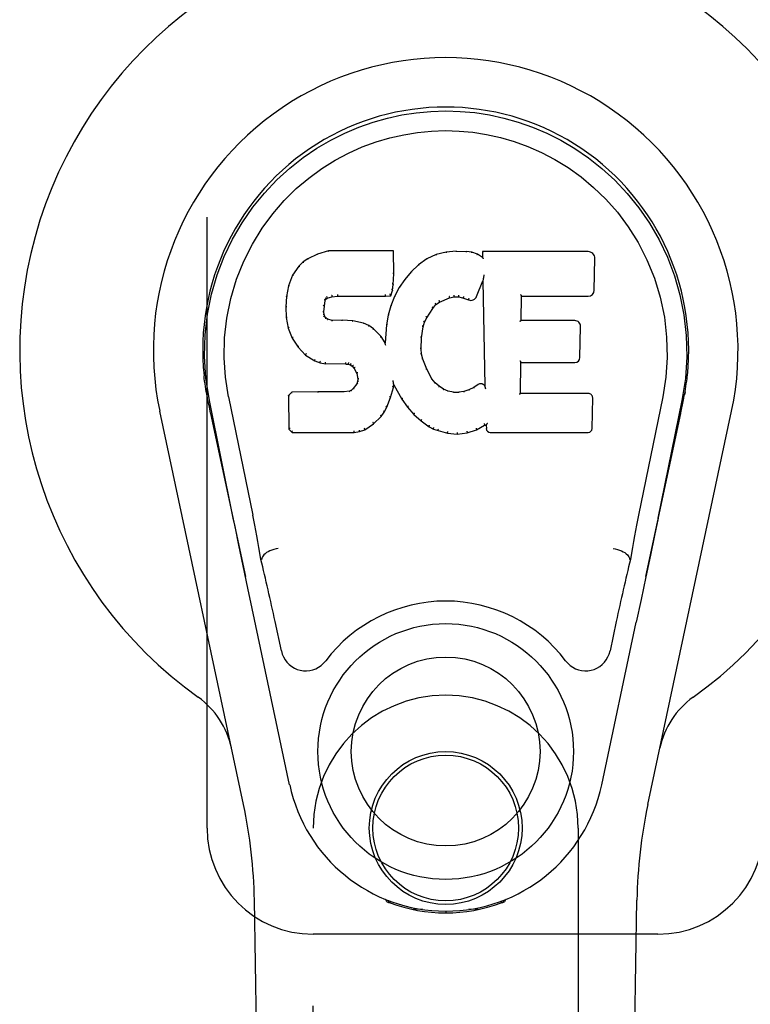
# Model space of a CAD drawing. Header units: inches. Extents: x 0 to 262, y 0 to 169.
# Tile 11 of 83: x 75.5 to 77.22, y 85.53 to 87.85. Entities that reach past the tile are written whole.
import ezdxf

# ---------------------------------------------------------------- set-up
doc = ezdxf.new("R2010")
doc.units = ezdxf.units.IN
doc.header["$LTSCALE"] = 14.384615
doc.header["$MEASUREMENT"] = 0
doc.linetypes.add('HIDDEN', pattern=[0.2, 0.1, -0.1])
doc.layers.add('SECONDARY_LH_DOOR_ASSEMBLY', color=7, linetype='CONTINUOUS')

msp = doc.modelspace()

# ---------------------------------------------------------------- linework, layer by layer
at = {"layer": 'SECONDARY_LH_DOOR_ASSEMBLY', "color": 8, "linetype": 'HIDDEN'}
for p, q in [((75.9399, 85.9489), (75.9399, 88.1989)), ((76.1899, 84.0914), (76.1899, 85.9489)), ((76.8149, 85.9489), (76.8149, 84.0914)), ((77.0024, 85.6989), (76.1899, 85.6989))]:
    msp.add_line(p, q, dxfattribs=at)
at = {"layer": 'SECONDARY_LH_DOOR_ASSEMBLY', "color": 7, "linetype": 'Continuous'}
for p, q in [((76.2005, 87.3001), (76.1774, 87.2895)), ((76.2263, 87.3084), (76.2005, 87.3001)), ((76.2007, 87.2995), (76.2005, 87.3001)), ((76.2264, 87.3077), (76.2263, 87.3084)), ((76.3792, 87.3084), (76.2263, 87.3084)), ((76.3786, 87.3078), (76.3792, 87.3084)), ((76.3804, 87.2536), (76.3792, 87.3084)), ((76.4803, 87.2991), (76.4578, 87.2892)), ((76.5039, 87.3046), (76.4803, 87.2991)), ((76.4805, 87.2985), (76.4803, 87.2991)), ((76.5274, 87.3069), (76.5039, 87.3046)), ((76.504, 87.3039), (76.5039, 87.3046)), ((76.5275, 87.3062), (76.5274, 87.3069)), ((76.5274, 87.3069), (76.5515, 87.3064)), ((76.5275, 87.3057), (76.5275, 87.3062)), ((76.5514, 87.3058), (76.5515, 87.3064)), ((76.5643, 87.3045), (76.5515, 87.3064)), ((76.5642, 87.3038), (76.5643, 87.3045)), ((76.5772, 87.3002), (76.5643, 87.3045)), ((76.5769, 87.2997), (76.5772, 87.3002)), ((76.5893, 87.2923), (76.5772, 87.3002)), ((76.589, 87.3063), (76.5893, 87.2923)), ((76.5896, 87.3057), (76.589, 87.3063)), ((76.8378, 87.3063), (76.589, 87.3063)), ((76.1564, 87.2723), (76.1416, 87.2505)), ((76.1663, 87.2818), (76.1564, 87.2723)), ((76.1568, 87.2719), (76.1564, 87.2723)), ((76.1774, 87.2895), (76.1663, 87.2818)), ((76.1667, 87.2813), (76.1663, 87.2818)), ((76.1777, 87.289), (76.1774, 87.2895)), ((76.4382, 87.2749), (76.4211, 87.2585)), ((76.4578, 87.2892), (76.4382, 87.2749)), ((76.4386, 87.2744), (76.4382, 87.2749)), ((76.4581, 87.2886), (76.4578, 87.2892)), ((76.5893, 87.2923), (76.5899, 87.2911)), ((76.8526, 87.2155), (76.8539, 87.2899)), ((76.1416, 87.2505), (76.1319, 87.2258)), ((76.1422, 87.2502), (76.1416, 87.2505)), ((76.379, 87.2291), (76.3804, 87.2536)), ((76.3798, 87.2536), (76.3804, 87.2536)), ((76.4211, 87.2585), (76.4059, 87.2408)), ((76.4215, 87.2581), (76.4211, 87.2585)), ((76.592, 87.2483), (76.5918, 87.2469)), ((76.5924, 87.2502), (76.592, 87.2483)), ((76.5926, 87.2514), (76.5924, 87.2502)), ((76.1319, 87.2258), (76.1269, 87.2008)), ((76.1325, 87.2256), (76.1319, 87.2258)), ((76.3774, 87.2148), (76.379, 87.2291)), ((76.3784, 87.2292), (76.379, 87.2291)), ((76.4059, 87.2408), (76.3926, 87.2215)), ((76.4064, 87.2404), (76.4059, 87.2408)), ((76.5754, 87.2005), (76.5902, 87.2373)), ((76.5908, 87.2402), (76.5902, 87.2373)), ((76.5902, 87.2373), (76.5945, 86.9902)), ((76.591, 87.2421), (76.5909, 87.2416)), ((76.5911, 87.2428), (76.591, 87.2421)), ((76.5912, 87.2435), (76.5911, 87.2428)), ((76.5914, 87.2446), (76.5912, 87.2435)), ((76.5916, 87.2457), (76.5914, 87.2446)), ((76.5918, 87.2469), (76.5916, 87.2457)), ((76.2473, 87.205), (76.2473, 87.2036)), ((76.3603, 87.2036), (76.3602, 87.205)), ((76.3603, 87.201), (76.3729, 87.2021)), ((76.3725, 87.2027), (76.3729, 87.2021)), ((76.3729, 87.2021), (76.3774, 87.2148)), ((76.3769, 87.215), (76.3774, 87.2148)), ((76.3926, 87.2215), (76.3815, 87.2008)), ((76.3931, 87.2212), (76.3926, 87.2215)), ((76.1269, 87.2008), (76.1255, 87.1758)), ((76.1275, 87.2007), (76.1269, 87.2008)), ((76.2165, 87.1781), (76.2184, 87.1911)), ((76.2179, 87.1913), (76.2184, 87.1911)), ((76.2184, 87.1911), (76.2201, 87.1944)), ((76.2196, 87.1948), (76.2201, 87.1944)), ((76.2201, 87.1944), (76.2227, 87.1966)), ((76.2224, 87.1971), (76.2227, 87.1966)), ((76.2227, 87.1966), (76.234, 87.2)), ((76.2339, 87.2005), (76.234, 87.2)), ((76.234, 87.2), (76.2474, 87.201)), ((76.2473, 87.2016), (76.2474, 87.201)), ((76.2474, 87.201), (76.3603, 87.201)), ((76.3603, 87.2016), (76.3603, 87.201)), ((76.3729, 87.1789), (76.3669, 87.1565)), ((76.3815, 87.2008), (76.3729, 87.1789)), ((76.3735, 87.1787), (76.3729, 87.1789)), ((76.382, 87.2005), (76.3815, 87.2008)), ((76.4722, 87.1726), (76.4794, 87.1813)), ((76.479, 87.1817), (76.4794, 87.1813)), ((76.4794, 87.1813), (76.4881, 87.1873)), ((76.4879, 87.1878), (76.4881, 87.1873)), ((76.4881, 87.1873), (76.5115, 87.197)), ((76.5113, 87.1976), (76.5115, 87.197)), ((76.5115, 87.197), (76.5223, 87.1997)), ((76.5222, 87.2003), (76.5223, 87.1997)), ((76.5223, 87.1997), (76.5332, 87.1996)), ((76.5332, 87.2001), (76.5332, 87.1996)), ((76.5332, 87.1996), (76.5446, 87.1969)), ((76.5447, 87.1975), (76.5446, 87.1969)), ((76.5446, 87.1969), (76.5562, 87.1924)), ((76.5564, 87.1929), (76.5562, 87.1924)), ((76.6801, 87.1437), (76.6811, 87.201)), ((76.6806, 87.2015), (76.6811, 87.201)), ((76.6811, 87.201), (76.8378, 87.201)), ((76.1255, 87.1758), (76.1267, 87.1508)), ((76.126, 87.1758), (76.1255, 87.1758)), ((76.215, 87.1641), (76.2156, 87.1641)), ((76.2154, 87.1581), (76.216, 87.1582)), ((76.2156, 87.1641), (76.2165, 87.1781)), ((76.216, 87.1582), (76.2156, 87.1641)), ((76.2159, 87.1781), (76.2165, 87.1781)), ((76.2175, 87.1536), (76.216, 87.1582)), ((76.3669, 87.1565), (76.363, 87.1337)), ((76.3675, 87.1563), (76.3669, 87.1565)), ((76.4583, 87.1505), (76.4722, 87.1726)), ((76.4718, 87.1729), (76.4722, 87.1726)), ((76.1273, 87.1509), (76.1267, 87.1508)), ((76.1267, 87.1508), (76.1313, 87.1259)), ((76.2169, 87.1533), (76.2175, 87.1536)), ((76.2201, 87.1499), (76.2175, 87.1536)), ((76.2197, 87.1494), (76.2201, 87.1499)), ((76.2238, 87.1471), (76.2201, 87.1499)), ((76.2235, 87.1466), (76.2238, 87.1471)), ((76.2353, 87.1439), (76.2238, 87.1471)), ((76.2352, 87.1432), (76.2353, 87.1439)), ((76.2584, 87.1447), (76.2353, 87.1439)), ((76.2583, 87.144), (76.2584, 87.1447)), ((76.2583, 87.1434), (76.2583, 87.144)), ((76.2834, 87.1433), (76.2584, 87.1447)), ((76.2833, 87.1427), (76.2834, 87.1433)), ((76.3085, 87.1378), (76.2834, 87.1433)), ((76.3083, 87.1372), (76.3085, 87.1378)), ((76.321, 87.1321), (76.3085, 87.1378)), ((76.363, 87.1337), (76.3594, 87.0915)), ((76.3636, 87.1336), (76.363, 87.1337)), ((76.4493, 87.1287), (76.4528, 87.1398)), ((76.4523, 87.14), (76.4528, 87.1398)), ((76.4528, 87.1398), (76.4583, 87.1505)), ((76.4578, 87.1508), (76.4583, 87.1505)), ((76.6795, 87.1431), (76.6801, 87.1437)), ((76.8068, 87.1437), (76.6801, 87.1437)), ((76.1319, 87.1261), (76.1313, 87.1259)), ((76.1313, 87.1259), (76.1406, 87.1022)), ((76.3207, 87.1316), (76.321, 87.1321)), ((76.332, 87.1243), (76.321, 87.1321)), ((76.3316, 87.1238), (76.332, 87.1243)), ((76.3502, 87.106), (76.332, 87.1243)), ((76.4457, 87.1031), (76.4493, 87.1287)), ((76.4487, 87.1288), (76.4493, 87.1287)), ((76.8189, 87.057), (76.8201, 87.1302)), ((76.1411, 87.1025), (76.1406, 87.1022)), ((76.1406, 87.1022), (76.1546, 87.0809)), ((76.3497, 87.1056), (76.3502, 87.106)), ((76.3594, 87.0915), (76.3502, 87.106)), ((76.3598, 87.0897), (76.3594, 87.0915)), ((76.4446, 87.0771), (76.4457, 87.1031)), ((76.4452, 87.1031), (76.4457, 87.1031)), ((76.1551, 87.0812), (76.1546, 87.0809)), ((76.1546, 87.0809), (76.1724, 87.0626)), ((76.1727, 87.063), (76.1724, 87.0626)), ((76.444, 87.077), (76.4446, 87.0771)), ((76.4456, 87.0649), (76.4446, 87.0771)), ((76.445, 87.0648), (76.4456, 87.0649)), ((76.4482, 87.0531), (76.4456, 87.0649)), ((76.1724, 87.0626), (76.1937, 87.0487)), ((76.194, 87.0492), (76.1937, 87.0487)), ((76.1937, 87.0487), (76.2064, 87.0441)), ((76.2065, 87.0446), (76.2064, 87.0441)), ((76.2064, 87.0441), (76.2193, 87.0419)), ((76.2194, 87.0424), (76.2193, 87.0419)), ((76.2671, 87.0414), (76.2193, 87.0419)), ((76.2671, 87.042), (76.2671, 87.0414)), ((76.2671, 87.0414), (76.2735, 87.0408)), ((76.2736, 87.0413), (76.2735, 87.0408)), ((76.2735, 87.0408), (76.2786, 87.0391)), ((76.2788, 87.0396), (76.2786, 87.0391)), ((76.4476, 87.0529), (76.4482, 87.0531)), ((76.4576, 87.0291), (76.4482, 87.0531)), ((76.6784, 86.9721), (76.6797, 87.0452)), ((76.6791, 87.0458), (76.6797, 87.0452)), ((76.6797, 87.0452), (76.8068, 87.0452)), ((76.2786, 87.0391), (76.283, 87.0358)), ((76.2834, 87.0362), (76.283, 87.0358)), ((76.283, 87.0358), (76.2869, 87.0312)), ((76.2874, 87.0315), (76.2869, 87.0312)), ((76.2869, 87.0312), (76.2928, 87.0194)), ((76.2934, 87.0196), (76.2928, 87.0194)), ((76.2928, 87.0194), (76.2952, 87.0061)), ((76.4571, 87.0288), (76.4576, 87.0291)), ((76.47, 87.0067), (76.4576, 87.0291)), ((76.2929, 86.9951), (76.2846, 86.9841)), ((76.2947, 87.0003), (76.2929, 86.9951)), ((76.2934, 86.9948), (76.2929, 86.9951)), ((76.2952, 87.0061), (76.2947, 87.0003)), ((76.2953, 87.0002), (76.2947, 87.0003)), ((76.2958, 87.0062), (76.2952, 87.0061)), ((76.3785, 87.0013), (76.3783, 87.0023)), ((76.3786, 87.0006), (76.3785, 87.0013)), ((76.3788, 86.9999), (76.3786, 87.0006)), ((76.3789, 86.9992), (76.3788, 86.9999)), ((76.3791, 86.9986), (76.3789, 86.9992)), ((76.3792, 86.998), (76.3791, 86.9986)), ((76.3793, 86.9973), (76.3792, 86.998)), ((76.3801, 86.9924), (76.3797, 86.9943)), ((76.4695, 87.0063), (76.47, 87.0067)), ((76.4779, 86.9974), (76.47, 87.0067)), ((76.4775, 86.9969), (76.4779, 86.9974)), ((76.4873, 86.989), (76.4779, 86.9974)), ((75.9384, 86.976), (75.9397, 86.9689)), ((76.1395, 86.9753), (76.1316, 86.9672)), ((76.2013, 86.9758), (76.1395, 86.9753)), ((76.1398, 86.9746), (76.1395, 86.9753)), ((76.262, 86.9761), (76.2013, 86.9758)), ((76.2013, 86.9752), (76.2013, 86.9758)), ((76.2013, 86.9752), (76.2013, 86.9746)), ((76.2756, 86.9772), (76.262, 86.9761)), ((76.262, 86.9755), (76.262, 86.9761)), ((76.262, 86.9755), (76.2621, 86.9749)), ((76.2801, 86.9797), (76.2756, 86.9772)), ((76.2758, 86.9766), (76.2756, 86.9772)), ((76.2846, 86.9841), (76.2801, 86.9797)), ((76.2805, 86.9791), (76.2801, 86.9797)), ((76.2851, 86.9837), (76.2846, 86.9841)), ((76.3727, 86.9625), (76.3796, 86.9865)), ((76.379, 86.9866), (76.3796, 86.9865)), ((76.3796, 86.9865), (76.3801, 86.9924)), ((76.3801, 86.9924), (76.3992, 86.9584)), ((76.4869, 86.9885), (76.4873, 86.989)), ((76.4975, 86.9821), (76.4873, 86.989)), ((76.4972, 86.9815), (76.4975, 86.9821)), ((76.5086, 86.9776), (76.4975, 86.9821)), ((76.5084, 86.977), (76.5086, 86.9776)), ((76.5208, 86.9755), (76.5086, 86.9776)), ((76.5207, 86.9748), (76.5208, 86.9755)), ((76.5208, 86.9755), (76.5332, 86.975)), ((76.5453, 86.9768), (76.5332, 86.975)), ((76.5332, 86.9743), (76.5332, 86.975)), ((76.5333, 86.9737), (76.5332, 86.9743)), ((76.5572, 86.9807), (76.5453, 86.9768)), ((76.5454, 86.9762), (76.5453, 86.9768)), ((76.5685, 86.9859), (76.5572, 86.9807)), ((76.5575, 86.9801), (76.5572, 86.9807)), ((76.5789, 86.993), (76.5685, 86.9859)), ((76.5688, 86.9853), (76.5685, 86.9859)), ((76.5793, 86.9925), (76.5789, 86.993)), ((76.5945, 86.9902), (76.5945, 86.9901)), ((76.5952, 86.988), (76.5945, 86.9901)), ((76.5973, 86.9826), (76.5966, 86.9847)), ((76.6778, 86.9715), (76.6784, 86.9721)), ((76.8384, 86.9721), (76.6784, 86.9721)), ((77.0639, 86.9627), (77.0664, 86.9761)), ((77.0664, 86.9761), (77.065, 86.9689)), ((75.9414, 86.9593), (75.9409, 86.9623)), ((75.9421, 86.9562), (75.9414, 86.9593)), ((75.9455, 86.9397), (75.9421, 86.9562)), ((76.0019, 86.6784), (75.9454, 86.9553)), ((75.9909, 86.9645), (76.0479, 86.6856)), ((76.1316, 86.9672), (76.133, 86.8879)), ((76.1322, 86.9669), (76.1316, 86.9672)), ((76.3635, 86.9397), (76.3727, 86.9625)), ((76.3722, 86.9627), (76.3727, 86.9625)), ((76.3997, 86.9587), (76.3992, 86.9584)), ((76.3992, 86.9584), (76.4125, 86.9397)), ((76.8475, 86.8895), (76.8488, 86.9616)), ((77.0138, 86.9645), (76.9568, 86.6856)), ((77.0028, 86.6784), (77.0594, 86.9553)), ((77.0613, 86.9496), (77.0629, 86.9573)), ((77.0629, 86.9573), (77.0634, 86.96)), ((77.0634, 86.96), (77.0639, 86.9627)), ((76.0258, 86.0043), (75.8285, 86.9303)), ((75.9485, 86.9254), (75.9455, 86.9397)), ((75.9485, 86.9253), (76.0304, 86.5411)), ((76.3504, 86.918), (76.3577, 86.9285)), ((76.3572, 86.9288), (76.3577, 86.9285)), ((76.3577, 86.9285), (76.3635, 86.9397)), ((76.363, 86.94), (76.3635, 86.9397)), ((76.4129, 86.94), (76.4125, 86.9397)), ((76.4125, 86.9397), (76.4277, 86.9228)), ((76.9743, 86.5411), (77.0562, 86.9253)), ((76.9789, 86.0043), (77.1762, 86.9303)), ((76.3117, 86.8865), (76.3325, 86.9007)), ((76.3321, 86.9011), (76.3325, 86.9007)), ((76.3325, 86.9007), (76.3504, 86.918)), ((76.3499, 86.9183), (76.3504, 86.918)), ((76.4282, 86.9232), (76.4277, 86.9228)), ((76.4277, 86.9228), (76.4448, 86.9076)), ((76.4452, 86.9081), (76.4448, 86.9076)), ((76.4448, 86.9076), (76.4631, 86.8937)), ((76.1336, 86.8881), (76.133, 86.8879)), ((76.133, 86.8879), (76.1406, 86.8805)), ((76.1408, 86.881), (76.1406, 86.8805)), ((76.1406, 86.8805), (76.2867, 86.8805)), ((76.2867, 86.883), (76.2866, 86.8844)), ((76.2867, 86.8805), (76.2995, 86.8822)), ((76.2867, 86.881), (76.2867, 86.8805)), ((76.2993, 86.8827), (76.2995, 86.8822)), ((76.2995, 86.8822), (76.3117, 86.8865)), ((76.3114, 86.887), (76.3117, 86.8865)), ((76.4634, 86.8942), (76.4631, 86.8937)), ((76.4631, 86.8937), (76.4736, 86.8883)), ((76.4738, 86.8888), (76.4736, 86.8883)), ((76.4736, 86.8883), (76.4846, 86.8846)), ((76.4848, 86.8851), (76.4846, 86.8846)), ((76.4846, 86.8846), (76.5069, 86.8789)), ((76.507, 86.8795), (76.5069, 86.8789)), ((76.5069, 86.8789), (76.5298, 86.8763)), ((76.5297, 86.8803), (76.5298, 86.8769)), ((76.5298, 86.8763), (76.5529, 86.8795)), ((76.5528, 86.8801), (76.5529, 86.8795)), ((76.5529, 86.8795), (76.5751, 86.8864)), ((76.5748, 86.8869), (76.5751, 86.8864)), ((76.5751, 86.8864), (76.5937, 86.8976)), ((76.5935, 86.8982), (76.5937, 86.8976)), ((76.5937, 86.8976), (76.598, 86.8976)), ((76.5986, 86.8982), (76.598, 86.8976)), ((76.598, 86.8976), (76.5982, 86.8895)), ((76.6073, 86.8805), (76.8384, 86.8805)), ((76.5298, 86.8769), (76.5298, 86.8763)), ((77.0028, 86.6783), (76.9945, 86.6378)), ((76.9945, 86.6378), (76.9848, 86.5913)), ((76.0251, 86.5663), (76.0149, 86.6152)), ((76.0689, 86.5817), (76.0669, 86.5814)), ((76.9358, 86.5817), (76.9378, 86.5814)), ((76.9848, 86.5913), (76.9742, 86.5404)), ((76.0361, 86.514), (76.0251, 86.5663)), ((76.9742, 86.5404), (76.963, 86.4872)), ((76.0464, 86.4654), (76.0361, 86.514)), ((76.963, 86.4872), (76.9516, 86.4334)), ((76.1347, 86.0507), (76.0464, 86.4654)), ((76.1151, 86.3659), (76.1003, 86.435)), ((76.87, 86.0507), (76.9516, 86.4334)), ((76.9044, 86.435), (76.8897, 86.3659)), ((76.1238, 81.6395), (76.0516, 85.7788)), ((76.3636, 85.7754), (76.3608, 85.7811)), ((76.3672, 85.7786), (76.3671, 85.774)), ((76.3708, 85.7755), (76.371, 85.7725)), ((76.6337, 85.7725), (76.6339, 85.7754)), ((76.6375, 85.7786), (76.6376, 85.774)), ((76.6439, 85.7811), (76.6411, 85.7754)), ((76.8809, 81.6395), (76.9531, 85.7788)), ((76.4476, 85.7574), (76.4267, 85.757)), ((76.5024, 85.7531), (76.5024, 85.7491)), ((76.578, 85.757), (76.5571, 85.7574))]:
    msp.add_line(p, q, dxfattribs=at)
for points in [[(75.9454, 86.9553), (75.9372, 87.0079), (75.934, 87.0596), (75.9354, 87.1099), (75.941, 87.1587), (75.9506, 87.2059), (75.9639, 87.2512), (75.9805, 87.2944), (76.0002, 87.3354), (76.0228, 87.3742), (76.0479, 87.4105), (76.0753, 87.4442), (76.1045, 87.4751), (76.1351, 87.5029), (76.1667, 87.5278), (76.1989, 87.5497), (76.2315, 87.5688), (76.2644, 87.5853), (76.2976, 87.5993), (76.3312, 87.6111), (76.3651, 87.6207), (76.399, 87.628), (76.4331, 87.6333), (76.4676, 87.6364), (76.5024, 87.6375)], [(76.5024, 87.6375), (76.5366, 87.6365), (76.571, 87.6334), (76.6053, 87.6281), (76.6395, 87.6207), (76.6734, 87.6112), (76.7071, 87.5994), (76.7407, 87.5851), (76.7739, 87.5685), (76.8065, 87.5493), (76.8386, 87.5274), (76.8704, 87.5022), (76.9012, 87.4741), (76.9303, 87.4432), (76.9575, 87.4096), (76.9826, 87.3732), (77.0052, 87.3342), (77.0249, 87.2928), (77.0415, 87.2494), (77.0545, 87.2044), (77.0639, 87.1576), (77.0694, 87.1089), (77.0707, 87.0587), (77.0675, 87.0074), (77.0593, 86.9553)], [(75.9909, 86.9645), (75.9836, 87.0102), (75.9805, 87.0564), (75.9815, 87.1031), (75.9866, 87.1498), (75.9961, 87.1961), (76.0095, 87.2411), (76.0266, 87.2838), (76.0469, 87.324), (76.0698, 87.3612), (76.0951, 87.3955), (76.122, 87.4265), (76.1504, 87.4545), (76.18, 87.4795), (76.2105, 87.5018), (76.2418, 87.5213), (76.2737, 87.5382), (76.3058, 87.5526), (76.3382, 87.5645), (76.3708, 87.5741), (76.4034, 87.5815), (76.436, 87.5868), (76.4686, 87.5899), (76.5012, 87.591), (76.5338, 87.59), (76.5663, 87.5871), (76.5987, 87.582), (76.6312, 87.5748), (76.6636, 87.5654), (76.6959, 87.5538), (76.728, 87.5397), (76.7596, 87.5232), (76.7907, 87.5041), (76.8213, 87.4822), (76.8511, 87.4574), (76.8798, 87.4296), (76.907, 87.3988), (76.9326, 87.3646), (76.9559, 87.3273), (76.9767, 87.2867), (76.9943, 87.2436), (77.008, 87.1986), (77.0177, 87.1522)], [(76.2008, 87.2995), (76.2009, 87.2996), (76.201, 87.2995), (76.2011, 87.2995), (76.2012, 87.2994), (76.2013, 87.2992), (76.2014, 87.2991)], [(76.2264, 87.3077), (76.2264, 87.3077), (76.2265, 87.3077), (76.2265, 87.3076), (76.2266, 87.3075), (76.2266, 87.3073), (76.2267, 87.3072)], [(76.378, 87.3077), (76.3778, 87.3077), (76.3776, 87.3077), (76.3774, 87.3076), (76.3772, 87.3075), (76.3769, 87.3073), (76.3767, 87.3072)], [(76.4811, 87.298), (76.481, 87.2982), (76.4808, 87.2984), (76.4808, 87.2984), (76.4807, 87.2985), (76.4806, 87.2985), (76.4805, 87.2985)], [(76.5043, 87.3034), (76.5043, 87.3035), (76.5042, 87.3037), (76.5041, 87.3038), (76.5041, 87.3039), (76.504, 87.3039), (76.504, 87.3039)], [(76.5512, 87.3052), (76.5513, 87.3054), (76.5513, 87.3055), (76.5513, 87.3057), (76.5514, 87.3057), (76.5514, 87.3058), (76.5514, 87.3058)], [(76.5637, 87.3033), (76.5638, 87.3035), (76.5639, 87.3036), (76.564, 87.3037), (76.564, 87.3038), (76.5641, 87.3038), (76.5642, 87.3038)], [(76.5761, 87.2993), (76.5762, 87.2994), (76.5764, 87.2995), (76.5765, 87.2996), (76.5766, 87.2997), (76.5768, 87.2997), (76.5769, 87.2997)], [(76.5916, 87.3051), (76.5914, 87.3052), (76.5911, 87.3054), (76.5909, 87.3055), (76.5907, 87.3056), (76.5904, 87.3056), (76.5903, 87.3057)], [(76.1569, 87.2719), (76.1571, 87.272), (76.1573, 87.2721), (76.1575, 87.2721), (76.1578, 87.2721), (76.158, 87.2721), (76.1583, 87.272)], [(76.1667, 87.2813), (76.1669, 87.2814), (76.167, 87.2814), (76.1672, 87.2814), (76.1674, 87.2814), (76.1676, 87.2813), (76.1679, 87.2812)], [(76.1777, 87.289), (76.1779, 87.289), (76.178, 87.289), (76.1781, 87.289), (76.1783, 87.2889), (76.1784, 87.2888), (76.1787, 87.2886)], [(76.4398, 87.2743), (76.4395, 87.2744), (76.4393, 87.2745), (76.4391, 87.2745), (76.4389, 87.2745), (76.4387, 87.2745), (76.4385, 87.2744)], [(76.4591, 87.2883), (76.4589, 87.2885), (76.4587, 87.2886), (76.4585, 87.2887), (76.4584, 87.2887), (76.4582, 87.2887), (76.4581, 87.2886)], [(76.5919, 87.2888), (76.5916, 87.2892), (76.5913, 87.2897), (76.5911, 87.2901), (76.5908, 87.2904), (76.5905, 87.2906), (76.5903, 87.2908)], [(76.1422, 87.2503), (76.1424, 87.2504), (76.1426, 87.2506), (76.1429, 87.2507), (76.1432, 87.2507), (76.1436, 87.2507), (76.1439, 87.2506)], [(76.3798, 87.2535), (76.3797, 87.2539), (76.3795, 87.2543), (76.3792, 87.2546), (76.3788, 87.2548), (76.3783, 87.2549), (76.3778, 87.255)], [(76.4229, 87.2581), (76.4227, 87.2582), (76.4224, 87.2583), (76.4221, 87.2583), (76.4219, 87.2583), (76.4217, 87.2582), (76.4215, 87.2581)], [(76.1325, 87.2257), (76.1327, 87.226), (76.1329, 87.2262), (76.1332, 87.2263), (76.1336, 87.2264), (76.134, 87.2265), (76.1344, 87.2264)], [(76.3784, 87.2292), (76.3784, 87.2296), (76.3782, 87.2299), (76.3779, 87.2302), (76.3775, 87.2305), (76.377, 87.2306), (76.3765, 87.2307)], [(76.4079, 87.2405), (76.4076, 87.2406), (76.4073, 87.2407), (76.4071, 87.2407), (76.4068, 87.2406), (76.4066, 87.2405), (76.4064, 87.2403)], [(76.5909, 87.2416), (76.5909, 87.2414), (76.5908, 87.2412), (76.5908, 87.241)], [(76.5908, 87.241), (76.5908, 87.2408), (76.5908, 87.2406), (76.5908, 87.2404)], [(76.2335, 87.2039), (76.2337, 87.2035), (76.2338, 87.203), (76.2339, 87.2025), (76.234, 87.2019), (76.234, 87.2014), (76.234, 87.201), (76.234, 87.2007), (76.2339, 87.2005)], [(76.2473, 87.2036), (76.2473, 87.2031), (76.2474, 87.2026), (76.2474, 87.2022), (76.2474, 87.2019), (76.2473, 87.2017), (76.2473, 87.2016)], [(76.3603, 87.2016), (76.3603, 87.2017), (76.3603, 87.2019), (76.3603, 87.2022), (76.3603, 87.2026), (76.3603, 87.2031), (76.3603, 87.2036)], [(76.3726, 87.203), (76.3726, 87.2033), (76.3726, 87.2036), (76.3725, 87.204), (76.3723, 87.2044), (76.3721, 87.2048), (76.3718, 87.2052), (76.3714, 87.2056), (76.3711, 87.2059)], [(76.3769, 87.2151), (76.3768, 87.2155), (76.3766, 87.2158), (76.3763, 87.2162), (76.3759, 87.2164), (76.3755, 87.2167), (76.3749, 87.2168)], [(76.3948, 87.2215), (76.3944, 87.2216), (76.3941, 87.2216), (76.3938, 87.2216), (76.3935, 87.2215), (76.3933, 87.2213), (76.3931, 87.2211)], [(76.5222, 87.2003), (76.5223, 87.2004), (76.5223, 87.2006), (76.5223, 87.201), (76.5223, 87.2015), (76.5223, 87.202), (76.5222, 87.2026), (76.5221, 87.2032), (76.522, 87.2037)], [(76.5332, 87.2001), (76.5332, 87.2002), (76.5332, 87.2005), (76.5331, 87.2008), (76.5332, 87.2013), (76.5332, 87.2018), (76.5333, 87.2024), (76.5334, 87.203), (76.5335, 87.2035)], [(76.6786, 87.2049), (76.6789, 87.2047), (76.6791, 87.2045), (76.6794, 87.2042), (76.6796, 87.204), (76.6798, 87.2037), (76.68, 87.2035)], [(76.68, 87.2035), (76.6802, 87.2032), (76.6803, 87.203), (76.6804, 87.2027), (76.6805, 87.2025), (76.6805, 87.2023), (76.6806, 87.2021)], [(76.1275, 87.2007), (76.1276, 87.201), (76.1278, 87.2013), (76.1282, 87.2015), (76.1285, 87.2017), (76.129, 87.2018), (76.1294, 87.2018)], [(76.2139, 87.1797), (76.2144, 87.1796), (76.2149, 87.1795), (76.2153, 87.1792), (76.2156, 87.1789), (76.2158, 87.1785), (76.2159, 87.1781)], [(76.216, 87.1933), (76.2165, 87.1931), (76.217, 87.1929), (76.2174, 87.1926), (76.2177, 87.1922), (76.2179, 87.1919), (76.2179, 87.1915)], [(76.218, 87.1974), (76.2186, 87.1971), (76.219, 87.1967), (76.2194, 87.1963), (76.2196, 87.1958), (76.2198, 87.1954), (76.2197, 87.1949)], [(76.2214, 87.2002), (76.2217, 87.1999), (76.222, 87.1995), (76.2223, 87.199), (76.2225, 87.1985), (76.2226, 87.1981), (76.2226, 87.1977), (76.2226, 87.1973), (76.2224, 87.1971)], [(76.3753, 87.1795), (76.3749, 87.1795), (76.3745, 87.1795), (76.3742, 87.1794), (76.3739, 87.1792), (76.3736, 87.179), (76.3735, 87.1787)], [(76.3838, 87.201), (76.3834, 87.2011), (76.3831, 87.2011), (76.3828, 87.201), (76.3825, 87.2009), (76.3822, 87.2007), (76.382, 87.2005)], [(76.479, 87.1818), (76.4791, 87.1821), (76.4792, 87.1824), (76.4791, 87.1828), (76.479, 87.1832), (76.4787, 87.1836), (76.4784, 87.184), (76.478, 87.1843), (76.4776, 87.1846)], [(76.4879, 87.1878), (76.488, 87.188), (76.4881, 87.1883), (76.4881, 87.1887), (76.488, 87.1891), (76.4878, 87.1896), (76.4876, 87.1901), (76.4872, 87.1905), (76.4869, 87.1909)], [(76.5114, 87.1976), (76.5115, 87.1977), (76.5115, 87.1979), (76.5115, 87.1983), (76.5115, 87.1988), (76.5114, 87.1993), (76.5112, 87.1998), (76.511, 87.2004), (76.5107, 87.2008)], [(76.5448, 87.1975), (76.5446, 87.1976), (76.5446, 87.1978), (76.5446, 87.1982), (76.5446, 87.1987), (76.5447, 87.1992), (76.5449, 87.1997), (76.5451, 87.2003), (76.5453, 87.2007)], [(76.5572, 87.1961), (76.5569, 87.1957), (76.5567, 87.1953), (76.5565, 87.1948), (76.5563, 87.1942), (76.5562, 87.1938), (76.5562, 87.1934), (76.5563, 87.1931), (76.5564, 87.1929)], [(76.1261, 87.1759), (76.1261, 87.1762), (76.1264, 87.1765), (76.1267, 87.1768), (76.1271, 87.177), (76.1275, 87.1771), (76.128, 87.1772)], [(76.213, 87.1655), (76.2135, 87.1654), (76.214, 87.1653), (76.2144, 87.1651), (76.2147, 87.1648), (76.2149, 87.1645), (76.215, 87.1641)], [(76.2135, 87.1591), (76.2139, 87.1591), (76.2143, 87.159), (76.2147, 87.1589), (76.215, 87.1587), (76.2152, 87.1585), (76.2154, 87.1582)], [(76.3694, 87.1573), (76.369, 87.1573), (76.3686, 87.1572), (76.3682, 87.1571), (76.3679, 87.1569), (76.3677, 87.1566), (76.3675, 87.1563)], [(76.4718, 87.173), (76.4719, 87.1733), (76.4719, 87.1736), (76.4718, 87.174), (76.4716, 87.1743), (76.4713, 87.1747), (76.471, 87.175), (76.4706, 87.1753), (76.4702, 87.1755)], [(76.1273, 87.1509), (76.1273, 87.1513), (76.1275, 87.1517), (76.1278, 87.152), (76.1283, 87.1522), (76.1287, 87.1524), (76.1292, 87.1525)], [(76.2151, 87.1537), (76.2155, 87.1538), (76.2158, 87.1538), (76.2161, 87.1538), (76.2164, 87.1537), (76.2166, 87.1536), (76.2168, 87.1534)], [(76.2183, 87.1494), (76.2186, 87.1495), (76.2188, 87.1495), (76.219, 87.1496), (76.2193, 87.1496), (76.2195, 87.1495), (76.2196, 87.1495)], [(76.2227, 87.1461), (76.2228, 87.1463), (76.223, 87.1464), (76.2231, 87.1465), (76.2233, 87.1466), (76.2234, 87.1466), (76.2235, 87.1466)], [(76.235, 87.1426), (76.235, 87.1428), (76.2351, 87.143), (76.2351, 87.1431), (76.2352, 87.1432), (76.2352, 87.1432), (76.2352, 87.1432)], [(76.283, 87.1421), (76.2831, 87.1423), (76.2831, 87.1424), (76.2832, 87.1425), (76.2832, 87.1426), (76.2833, 87.1427), (76.2833, 87.1427)], [(76.3077, 87.1367), (76.3078, 87.1369), (76.3079, 87.137), (76.308, 87.1371), (76.3081, 87.1372), (76.3082, 87.1372), (76.3083, 87.1372)], [(76.3656, 87.1347), (76.3651, 87.1347), (76.3647, 87.1346), (76.3643, 87.1345), (76.364, 87.1342), (76.3637, 87.1339), (76.3636, 87.1336)], [(76.4523, 87.1401), (76.4523, 87.1405), (76.4522, 87.1409), (76.4519, 87.1413), (76.4515, 87.1417), (76.451, 87.142), (76.4504, 87.1421)], [(76.4578, 87.1508), (76.4579, 87.1512), (76.4578, 87.1517), (76.4575, 87.1521), (76.4571, 87.1526), (76.4566, 87.1529), (76.4561, 87.1531)], [(76.6775, 87.1425), (76.6778, 87.1427), (76.678, 87.1428), (76.6783, 87.1429), (76.6785, 87.143), (76.6787, 87.1431), (76.6789, 87.1431)], [(77.0177, 87.1522), (77.0231, 87.1048), (77.0243, 87.0572), (77.0212, 87.0106), (77.0138, 86.9645)], [(76.1319, 87.1262), (76.1319, 87.1266), (76.132, 87.127), (76.1323, 87.1273), (76.1327, 87.1276), (76.1332, 87.1279), (76.1338, 87.128)], [(76.3197, 87.1312), (76.3199, 87.1314), (76.3201, 87.1315), (76.3203, 87.1316), (76.3204, 87.1316), (76.3205, 87.1316), (76.3206, 87.1316)], [(76.3304, 87.1236), (76.3306, 87.1238), (76.3308, 87.1239), (76.3311, 87.1239), (76.3313, 87.1239), (76.3314, 87.1239), (76.3316, 87.1238)], [(76.4487, 87.1289), (76.4487, 87.1293), (76.4485, 87.1297), (76.4482, 87.13), (76.4478, 87.1303), (76.4473, 87.1305), (76.4468, 87.1306)], [(76.1411, 87.1026), (76.141, 87.103), (76.1412, 87.1034), (76.1414, 87.1038), (76.1418, 87.1042), (76.1423, 87.1045), (76.1429, 87.1048)], [(76.3482, 87.1058), (76.3485, 87.1059), (76.3488, 87.1059), (76.3491, 87.1059), (76.3493, 87.1059), (76.3495, 87.1058), (76.3497, 87.1057)], [(76.3613, 87.0851), (76.3608, 87.087), (76.3605, 87.0878), (76.3603, 87.0886), (76.3601, 87.0891), (76.3599, 87.0895)], [(76.4451, 87.1032), (76.4451, 87.1036), (76.4449, 87.1039), (76.4446, 87.1042), (76.4442, 87.1045), (76.4437, 87.1046), (76.4432, 87.1047)], [(76.155, 87.0813), (76.1549, 87.0816), (76.1549, 87.0819), (76.155, 87.0823), (76.1552, 87.0826), (76.1554, 87.083), (76.1558, 87.0833), (76.1562, 87.0836), (76.1566, 87.0838)], [(76.1727, 87.063), (76.1725, 87.0633), (76.1725, 87.0636), (76.1725, 87.064), (76.1727, 87.0644), (76.1729, 87.0648), (76.1732, 87.0652), (76.1736, 87.0656), (76.174, 87.0659)], [(76.444, 87.0771), (76.4439, 87.0774), (76.4437, 87.0777), (76.4434, 87.078), (76.443, 87.0782), (76.4425, 87.0783), (76.442, 87.0784)], [(76.445, 87.0649), (76.4448, 87.0652), (76.4446, 87.0654), (76.4443, 87.0656), (76.4439, 87.0658), (76.4435, 87.0658), (76.443, 87.0659)], [(76.194, 87.0492), (76.1938, 87.0494), (76.1938, 87.0497), (76.1938, 87.0501), (76.1939, 87.0505), (76.1941, 87.051), (76.1943, 87.0515), (76.1946, 87.052), (76.1949, 87.0523)], [(76.2065, 87.0446), (76.2064, 87.0447), (76.2063, 87.045), (76.2063, 87.0453), (76.2064, 87.0458), (76.2065, 87.0463), (76.2066, 87.0469), (76.2068, 87.0474), (76.207, 87.0479)], [(76.2194, 87.0424), (76.2193, 87.0425), (76.2193, 87.0427), (76.2193, 87.0431), (76.2193, 87.0436), (76.2193, 87.0441), (76.2194, 87.0447), (76.2195, 87.0453), (76.2195, 87.0458)], [(76.2671, 87.042), (76.2671, 87.042), (76.2671, 87.0423), (76.2671, 87.0426), (76.2671, 87.0431), (76.2671, 87.0436), (76.2671, 87.0442), (76.2672, 87.0448), (76.2672, 87.0453)], [(76.2736, 87.0413), (76.2735, 87.0414), (76.2735, 87.0417), (76.2735, 87.0421), (76.2735, 87.0425), (76.2736, 87.0431), (76.2737, 87.0436), (76.2738, 87.0442), (76.274, 87.0447)], [(76.2788, 87.0396), (76.2786, 87.0398), (76.2786, 87.0401), (76.2786, 87.0405), (76.2787, 87.041), (76.2789, 87.0414), (76.2791, 87.0419), (76.2794, 87.0424), (76.2798, 87.0427)], [(76.4476, 87.0529), (76.4474, 87.0532), (76.4472, 87.0534), (76.4469, 87.0536), (76.4466, 87.0537), (76.4462, 87.0537), (76.4458, 87.0537)], [(76.6772, 87.0491), (76.6774, 87.0489), (76.6777, 87.0487), (76.6779, 87.0485), (76.6781, 87.0482), (76.6784, 87.048), (76.6785, 87.0477)], [(76.6785, 87.0477), (76.6787, 87.0475), (76.6788, 87.0472), (76.679, 87.047), (76.679, 87.0467), (76.6791, 87.0465), (76.6791, 87.0463)], [(76.2835, 87.0361), (76.2833, 87.0364), (76.2832, 87.0368), (76.2833, 87.0372), (76.2834, 87.0376), (76.2837, 87.038), (76.284, 87.0384), (76.2844, 87.0387), (76.2848, 87.039)], [(76.2874, 87.0316), (76.2873, 87.032), (76.2874, 87.0324), (76.2876, 87.0329), (76.288, 87.0333), (76.2885, 87.0337), (76.2891, 87.0339)], [(76.2934, 87.0197), (76.2934, 87.0201), (76.2936, 87.0205), (76.2938, 87.0209), (76.2942, 87.0212), (76.2947, 87.0214), (76.2953, 87.0216)], [(76.457, 87.0288), (76.4569, 87.029), (76.4566, 87.0292), (76.4564, 87.0293), (76.456, 87.0294), (76.4557, 87.0294), (76.4553, 87.0293)], [(75.9383, 86.9761), (75.9372, 86.9824), (75.9362, 86.9887), (75.9352, 86.9949), (75.9343, 87.0012), (75.9336, 87.0074), (75.9329, 87.0135)], [(76.2935, 86.9949), (76.2937, 86.9951), (76.2939, 86.9952), (76.2942, 86.9953), (76.2945, 86.9953), (76.2948, 86.9953), (76.2952, 86.9952)], [(76.2954, 87.0003), (76.2955, 87.0005), (76.2957, 87.0008), (76.296, 87.0009), (76.2964, 87.0011), (76.2968, 87.0011), (76.2972, 87.0011)], [(76.2958, 87.0063), (76.2959, 87.0066), (76.2961, 87.0069), (76.2964, 87.0072), (76.2968, 87.0074), (76.2973, 87.0076), (76.2978, 87.0076)], [(76.3795, 86.9961), (76.3795, 86.9965), (76.3794, 86.9967), (76.3793, 86.9973)], [(76.3797, 86.9945), (76.3797, 86.9947), (76.3797, 86.9949), (76.3797, 86.995), (76.3797, 86.9952), (76.3796, 86.9954), (76.3796, 86.9957), (76.3795, 86.9959), (76.3795, 86.9961)], [(76.4679, 87.0066), (76.4682, 87.0067), (76.4685, 87.0067), (76.4688, 87.0067), (76.4691, 87.0066), (76.4693, 87.0065), (76.4695, 87.0064)], [(76.4761, 86.9969), (76.4764, 86.997), (76.4766, 86.9971), (76.4769, 86.9971), (76.4771, 86.9971), (76.4773, 86.997), (76.4775, 86.9969)], [(76.5945, 86.9902), (76.5938, 86.9911), (76.5931, 86.9919), (76.5924, 86.9926), (76.5917, 86.9931), (76.5909, 86.9936), (76.5902, 86.9941), (76.5894, 86.9944), (76.5886, 86.9947), (76.5878, 86.9949), (76.587, 86.9951), (76.5862, 86.9952), (76.5854, 86.9952)], [(77.0664, 86.9761), (77.0675, 86.9824), (77.0685, 86.9888), (77.0695, 86.9951), (77.0704, 87.0013), (77.0712, 87.0075), (77.0718, 87.0135)], [(75.9409, 86.9623), (75.9385, 86.9747), (75.9383, 86.9761)], [(76.1399, 86.9746), (76.14, 86.9746), (76.1401, 86.9746), (76.1402, 86.9745), (76.1404, 86.9744), (76.1405, 86.9742), (76.1406, 86.9741)], [(76.2758, 86.9766), (76.2759, 86.9766), (76.276, 86.9765), (76.2761, 86.9765), (76.2762, 86.9763), (76.2763, 86.9762), (76.2764, 86.9761)], [(76.2805, 86.9792), (76.2807, 86.9792), (76.2809, 86.9792), (76.281, 86.9792), (76.2812, 86.9791), (76.2814, 86.979), (76.2816, 86.9789)], [(76.285, 86.9836), (76.2853, 86.9838), (76.2855, 86.9839), (76.2857, 86.9839), (76.286, 86.9839), (76.2863, 86.9838), (76.2866, 86.9837)], [(76.379, 86.9867), (76.379, 86.9871), (76.3788, 86.9874), (76.3785, 86.9878), (76.3781, 86.988), (76.3776, 86.9882), (76.3771, 86.9883)], [(76.4857, 86.9883), (76.486, 86.9885), (76.4862, 86.9886), (76.4864, 86.9886), (76.4866, 86.9886), (76.4868, 86.9886), (76.4869, 86.9885)], [(76.4963, 86.9812), (76.4965, 86.9813), (76.4967, 86.9815), (76.4968, 86.9815), (76.4969, 86.9816), (76.4971, 86.9816), (76.4972, 86.9815)], [(76.5079, 86.9765), (76.508, 86.9767), (76.5081, 86.9768), (76.5082, 86.9769), (76.5083, 86.977), (76.5084, 86.977), (76.5085, 86.977)], [(76.5205, 86.9742), (76.5206, 86.9744), (76.5206, 86.9745), (76.5206, 86.9747), (76.5207, 86.9747), (76.5207, 86.9748), (76.5207, 86.9748)], [(76.5459, 86.9756), (76.5458, 86.9758), (76.5457, 86.9759), (76.5456, 86.976), (76.5456, 86.9761), (76.5455, 86.9762), (76.5454, 86.9762)], [(76.5582, 86.9796), (76.558, 86.9798), (76.5579, 86.9799), (76.5578, 86.98), (76.5577, 86.9801), (76.5576, 86.9801), (76.5575, 86.9801)], [(76.5698, 86.985), (76.5696, 86.9852), (76.5694, 86.9853), (76.5692, 86.9853), (76.5691, 86.9854), (76.569, 86.9854), (76.5689, 86.9853)], [(76.5966, 86.9847), (76.5962, 86.9857), (76.5959, 86.9865), (76.5956, 86.9872), (76.5954, 86.9877)], [(76.6758, 86.9709), (76.6761, 86.9711), (76.6763, 86.9712), (76.6766, 86.9713), (76.6768, 86.9714), (76.677, 86.9715), (76.6772, 86.9715)], [(76.1325, 86.9672), (76.1327, 86.9673), (76.1329, 86.9674), (76.1332, 86.9675), (76.1335, 86.9675), (76.1338, 86.9675), (76.1342, 86.9675)], [(76.3722, 86.9627), (76.3722, 86.9631), (76.372, 86.9636), (76.3718, 86.964), (76.3713, 86.9643), (76.3708, 86.9646), (76.3703, 86.9647)], [(76.3997, 86.9588), (76.3996, 86.9592), (76.3997, 86.9596), (76.3999, 86.9601), (76.4003, 86.9606), (76.4009, 86.9609), (76.4014, 86.9612)], [(77.0562, 86.9254), (77.0572, 86.9301), (77.0613, 86.9496)], [(76.3572, 86.9288), (76.3573, 86.9292), (76.3572, 86.9297), (76.357, 86.9302), (76.3566, 86.9306), (76.3561, 86.931), (76.3555, 86.9312)], [(76.363, 86.9399), (76.363, 86.9404), (76.3629, 86.9409), (76.3626, 86.9413), (76.3622, 86.9417), (76.3617, 86.942), (76.3612, 86.9422)], [(76.4129, 86.9401), (76.4128, 86.9404), (76.4128, 86.9407), (76.4129, 86.9411), (76.413, 86.9414), (76.4133, 86.9418), (76.4137, 86.9421), (76.4141, 86.9424), (76.4145, 86.9426)], [(76.4281, 86.9232), (76.428, 86.9235), (76.428, 86.9238), (76.428, 86.9241), (76.4282, 86.9245), (76.4284, 86.9249), (76.4287, 86.9253), (76.4291, 86.9256), (76.4296, 86.9259)], [(76.3321, 86.9011), (76.3323, 86.9014), (76.3324, 86.9017), (76.3323, 86.9021), (76.3322, 86.9025), (76.332, 86.9029), (76.3316, 86.9033), (76.3313, 86.9037), (76.3309, 86.904)], [(76.3499, 86.9183), (76.3501, 86.9186), (76.3501, 86.919), (76.35, 86.9194), (76.3498, 86.9197), (76.3496, 86.9201), (76.3492, 86.9204), (76.3488, 86.9208), (76.3484, 86.921)], [(76.4452, 86.9081), (76.445, 86.9083), (76.445, 86.9086), (76.445, 86.909), (76.4451, 86.9095), (76.4454, 86.9099), (76.4457, 86.9103), (76.4461, 86.9107), (76.4464, 86.911)], [(76.593, 86.9015), (76.5931, 86.9013), (76.5931, 86.9011), (76.5932, 86.9009), (76.5933, 86.9006), (76.5934, 86.9004), (76.5935, 86.9001)], [(76.6006, 86.9015), (76.6003, 86.9013), (76.6001, 86.9011), (76.5998, 86.9009), (76.5996, 86.9006), (76.5994, 86.9004), (76.5992, 86.9001)], [(76.1336, 86.8885), (76.1336, 86.8889), (76.1338, 86.8893), (76.1341, 86.8896), (76.1345, 86.8899), (76.135, 86.8902), (76.1355, 86.8903)], [(76.1407, 86.8811), (76.1406, 86.8813), (76.1406, 86.8815), (76.1406, 86.8818), (76.1407, 86.8822), (76.1408, 86.8826), (76.1409, 86.883)], [(76.1409, 86.883), (76.141, 86.8833), (76.1411, 86.8835), (76.1412, 86.8838), (76.1414, 86.884), (76.1415, 86.8842), (76.1416, 86.8844)], [(76.2867, 86.881), (76.2867, 86.8811), (76.2867, 86.8813), (76.2867, 86.8816), (76.2867, 86.882), (76.2867, 86.8825), (76.2867, 86.883)], [(76.2993, 86.8827), (76.2994, 86.8828), (76.2995, 86.8831), (76.2995, 86.8834), (76.2995, 86.8839), (76.2994, 86.8844), (76.2992, 86.885), (76.2991, 86.8855), (76.2989, 86.886)], [(76.3114, 86.887), (76.3116, 86.8872), (76.3117, 86.8875), (76.3116, 86.8879), (76.3115, 86.8883), (76.3114, 86.8888), (76.3111, 86.8893), (76.3108, 86.8897), (76.3105, 86.8901)], [(76.4634, 86.8942), (76.4632, 86.8944), (76.4632, 86.8947), (76.4632, 86.8951), (76.4633, 86.8955), (76.4635, 86.896), (76.4638, 86.8964), (76.4641, 86.8969), (76.4645, 86.8972)], [(76.4738, 86.8888), (76.4737, 86.889), (76.4736, 86.8893), (76.4736, 86.8897), (76.4737, 86.8901), (76.4738, 86.8906), (76.474, 86.8911), (76.4743, 86.8916), (76.4746, 86.892)], [(76.4848, 86.8851), (76.4847, 86.8852), (76.4846, 86.8855), (76.4846, 86.8859), (76.4847, 86.8864), (76.4848, 86.8869), (76.4849, 86.8874), (76.4851, 86.8879), (76.4854, 86.8884)], [(76.507, 86.8795), (76.507, 86.8796), (76.5069, 86.8798), (76.5069, 86.8802), (76.5069, 86.8806), (76.507, 86.8812), (76.5071, 86.8817), (76.5072, 86.8823), (76.5074, 86.8828)], [(76.5523, 86.8834), (76.5525, 86.883), (76.5526, 86.8825), (76.5527, 86.882), (76.5528, 86.8815), (76.5529, 86.881), (76.5529, 86.8805), (76.5529, 86.8802), (76.5528, 86.8801)], [(76.574, 86.8901), (76.5743, 86.8898), (76.5745, 86.8893), (76.5748, 86.8888), (76.5749, 86.8883), (76.575, 86.8879), (76.5751, 86.8875), (76.575, 86.8872), (76.5749, 86.887)], [(76.5935, 86.9001), (76.5936, 86.8997), (76.5936, 86.8992), (76.5937, 86.8988), (76.5937, 86.8985), (76.5936, 86.8983), (76.5935, 86.8982)], [(76.5992, 86.9001), (76.599, 86.8999), (76.5989, 86.8996), (76.5988, 86.8994), (76.5987, 86.8991), (76.5986, 86.8989), (76.5986, 86.8987)], [(76.0149, 86.6152), (76.0059, 86.6588), (76.0019, 86.6783)], [(76.1077, 86.6073), (76.1027, 86.6063), (76.0977, 86.605), (76.0929, 86.6035), (76.0883, 86.6016), (76.0841, 86.5996), (76.0803, 86.5973), (76.077, 86.5949), (76.0742, 86.5924), (76.0719, 86.5898), (76.0703, 86.5872), (76.0693, 86.5846), (76.069, 86.5821)], [(76.897, 86.6073), (76.902, 86.6063), (76.907, 86.605), (76.9118, 86.6035), (76.9164, 86.6016), (76.9206, 86.5996), (76.9244, 86.5973), (76.9277, 86.5949), (76.9306, 86.5924), (76.9328, 86.5898), (76.9344, 86.5872), (76.9354, 86.5846), (76.9357, 86.5821)], [(76.069, 86.5821), (76.069, 86.582), (76.069, 86.5819), (76.069, 86.5818), (76.069, 86.5818), (76.069, 86.5818), (76.0689, 86.5817)], [(76.9358, 86.5817), (76.9358, 86.5818), (76.9357, 86.5818), (76.9357, 86.5818), (76.9357, 86.5819), (76.9357, 86.582), (76.9357, 86.5821)], [(76.1151, 86.3659), (76.1171, 86.3585), (76.1201, 86.3516), (76.1238, 86.3451), (76.1284, 86.3392), (76.1336, 86.3339), (76.1395, 86.3293), (76.1459, 86.3255), (76.1527, 86.3225), (76.1598, 86.3204), (76.1672, 86.3192), (76.1747, 86.3191), (76.1821, 86.3198), (76.1894, 86.3215), (76.1964, 86.3241), (76.203, 86.3276), (76.2092, 86.3319), (76.2147, 86.3369), (76.2197, 86.3427)], [(76.785, 86.3427), (76.79, 86.3369), (76.7956, 86.3318), (76.8018, 86.3275), (76.8084, 86.3241), (76.8154, 86.3215), (76.8226, 86.3198), (76.8301, 86.3191), (76.8375, 86.3192), (76.8449, 86.3204), (76.852, 86.3225), (76.8589, 86.3255), (76.8653, 86.3293), (76.8711, 86.3339), (76.8764, 86.3392), (76.8809, 86.3452), (76.8847, 86.3517), (76.8876, 86.3586), (76.8897, 86.3659)], [(76.3636, 85.7754), (76.3639, 85.7753), (76.3659, 85.7745)], [(76.3659, 85.7745), (76.3675, 85.7738), (76.3694, 85.7731), (76.3715, 85.7723)], [(76.6332, 85.7723), (76.6353, 85.7731), (76.6372, 85.7738), (76.6389, 85.7745), (76.6401, 85.775), (76.6408, 85.7753), (76.6411, 85.7754)]]:
    msp.add_lwpolyline(points, dxfattribs=at)
for radius in [0.3012, 0.2224]:
    msp.add_circle((76.5024, 86.129), radius, dxfattribs=at)
at = {"layer": 'SECONDARY_LH_DOOR_ASSEMBLY', "color": 8, "linetype": 'HIDDEN'}
for radius in [0.18, 0.1715]:
    msp.add_circle((76.5024, 85.9489), radius, dxfattribs=at)
at = {"layer": 'SECONDARY_LH_DOOR_ASSEMBLY', "color": 7, "linetype": 'Continuous'}
for centre, radius, start, end in [((76.5024, 87.0739), 1.0039, 305.5066, 234.4934), ((76.5024, 87.0739), 0.689, 347.9703, 192.0297), ((76.5024, 87.0739), 0.5727, 353.9465, 186.0535), ((76.5024, 86.129), 0.3543, 37.0812, 142.9188), ((75.8049, 86.0964), 0.1969, 12.0297, 54.4934), ((77.1998, 86.0964), 0.1969, 125.5066, 167.9703), ((76.5024, 86.129), 0.3759, 192.0247, 347.9753), ((74.8707, 85.7582), 1.1811, 1, 12.0297), ((78.134, 85.7582), 1.1811, 167.9703, 179), ((76.5024, 86.1294), 0.3803, 249.8689, 290.1311)]:
    msp.add_arc(centre, radius, start, end, dxfattribs=at)
at = {"layer": 'SECONDARY_LH_DOOR_ASSEMBLY', "color": 8, "linetype": 'HIDDEN'}
for centre, radius, start, end in [((76.5024, 85.9489), 0.3125, 0, 180), ((76.1899, 85.9489), 0.25, 180, 270), ((77.0024, 85.9489), 0.25, 270, 360)]:
    msp.add_arc(centre, radius, start, end, dxfattribs=at)
at = {"layer": 'SECONDARY_LH_DOOR_ASSEMBLY', "color": 7, "linetype": 'Continuous'}
for centre, major_axis, ratio, start_param, end_param in [((76.3766, 87.3078), (0.00197, 0), 0.025114, -0.786719, -0.024118), ((76.5916, 87.3057), (0.00197, 0), 0.025118, -3.116464, -2.325954), ((76.8378, 87.2902), (0, 0.0161), 0.999848, -1.588252, 0), ((76.1636, 87.2784), (0.0068, 0.00655), 0.004742, -3.141162, -3.013964), ((76.5919, 87.2898), (0.00199, -0.00132), 0.020652, -3.102743, -2.463868), ((76.1472, 87.2577), (0.00508, 0.00754), 0.00518, -3.14111, -2.996917), ((76.1366, 87.2361), (0.0041, 0.0105), 0.004273, -3.141291, -3.020229), ((76.5907, 87.2453), (-0.00007, 0.00508), 0.009159, -3.095969, -2.840226), ((76.3732, 87.2047), (0.00068, 0.00203), 0.016088, -3.702354, -3.152114), ((76.3778, 87.2235), (0.00094, 0.00857), 0.005495, -3.302393, -3.142137), ((76.6806, 87.2035), (0, 0.00197), 0.017455, -3.939332, -3.159046), ((76.8378, 87.2158), (0, 0.0148), 0.999848, -3.141593, -1.588252), ((76.2188, 87.1977), (0.00095, 0.00638), 0.007192, -3.355813, -3.142604), ((76.2217, 87.1991), (0.00209, 0.00429), 0.008578, -3.403109, -3.143347), ((76.2262, 87.2003), (0.00383, 0.00321), 0.007171, 2.96981, 3.140158), ((76.4833, 87.1871), (0.00432, 0.00532), 0.00577, -3.304466, -3.142382), ((76.5618, 87.206), (0, 0.0146), 0.999848, 2.749726, 4.329652), ((76.2129, 87.1665), (-0.00257, 0.00839), 0.005552, -3.300311, -3.142126), ((76.2133, 87.1582), (-0.00357, 0.00494), 0.007846, -3.360933, -3.142764), ((76.2144, 87.1533), (0.00526, -0.0039), 0.006775, -0.176276, -0.000946), ((76.2181, 87.1481), (0.00548, -0.00159), 0.007025, -0.140966, -0.001177), ((76.6776, 87.1431), (0.00197, 0), 0.025118, -0.815639, -0.025129), ((76.8068, 87.1304), (0, 0.0133), 0.999848, -1.588252, 0), ((76.13, 87.1362), (-0.0019, 0.0101), 0.004568, -3.141227, -3.008321), ((76.1377, 87.1114), (-0.00347, 0.00889), 0.004705, -3.141171, -3.003628), ((76.3433, 87.1121), (-0.00642, 0.00646), 0.004954, -3.275719, -3.142061), ((76.3616, 87.087), (-0.00174, 0.00274), 0.015087, 0.04445, 0.369523), ((76.2738, 87.0433), (0.00499, -0.00375), 0.005785, 0.000903, 0.134339), ((76.6791, 87.0477), (0, 0.00197), 0.017455, -3.939332, -3.159046), ((76.8068, 87.0572), (0, 0.0121), 0.999848, -3.141593, -1.588252), ((76.2838, 87.0387), (-0.00361, 0.00727), 0.005338, -3.141007, -2.984653), ((76.2922, 87.0264), (-0.0012, 0.00679), 0.006717, -3.140718, -2.94213), ((76.2974, 87.0001), (0.00397, 0.00532), 0.007145, -3.140627, -2.942612), ((76.2979, 87.0075), (0.00258, 0.00729), 0.006297, -3.140888, -2.96164), ((76.2964, 87.0138), (0.00064, 0.00765), 0.00631, -3.140878, -2.958148), ((76.38, 86.9979), (0.00028, 0.00351), 0.012838, -3.478921, -3.183776), ((76.463, 87.0141), (-0.00658, 0.0078), 0.004485, -3.264946, -3.141961), ((76.5854, 86.9844), (0, 0.0108), 0.999848, 0, 0.641022), ((76.1426, 86.9747), (0.00281, 0.00005), 0.01516, -3.135583, -2.872341), ((76.2868, 86.9826), (0.00634, 0.00347), 0.005821, -3.140857, -3.001014), ((76.3799, 86.9967), (0.0009, 0.0101), 0.004701, -3.278265, -3.141973), ((76.5972, 86.9849), (-0.00202, 0.00309), 0.013288, 0.045758, 0.45434), ((76.6758, 86.9715), (0.00197, 0), 0.025118, -0.815639, -0.025129), ((76.8384, 86.9618), (0, 0.0104), 0.999848, -1.588252, 0), ((76.1341, 86.9689), (0.00193, 0.00197), 0.017814, -3.134444, -2.607219), ((76.1335, 86.8909), (-0.00002, 0.00277), 0.015238, -3.135438, -2.613777), ((76.1388, 86.883), (0.00197, -0.00197), 0.012341, 0.005109, 0.263735), ((76.5967, 86.9001), (0.00322, 0.00197), 0.009111, 3.002961, 3.139027), ((76.6073, 86.8896), (0, 0.00913), 0.999848, -4.694933, -3.141593), ((76.5986, 86.9001), (0, 0.00197), 0.017455, -3.124139, -2.343853), ((76.8384, 86.8896), (0, 0.00913), 0.999848, -3.141593, -1.588252), ((76.0637, 86.435), (-0.0476, 0.3543), 0.069304, -1.154204, -0.794713), ((76.941, 86.435), (0.0476, 0.3543), 0.069304, 0.794713, 1.154204), ((76.075, 86.435), (-0.0758, 0.3543), 0.068378, -1.585432, -1.159525), ((76.9297, 86.435), (0.0758, 0.3543), 0.068378, 1.159525, 1.585432)]:
    msp.add_ellipse(centre, major_axis=major_axis, ratio=ratio, start_param=start_param, end_param=end_param, dxfattribs=at)

doc.saveas('drawing.dxf')
